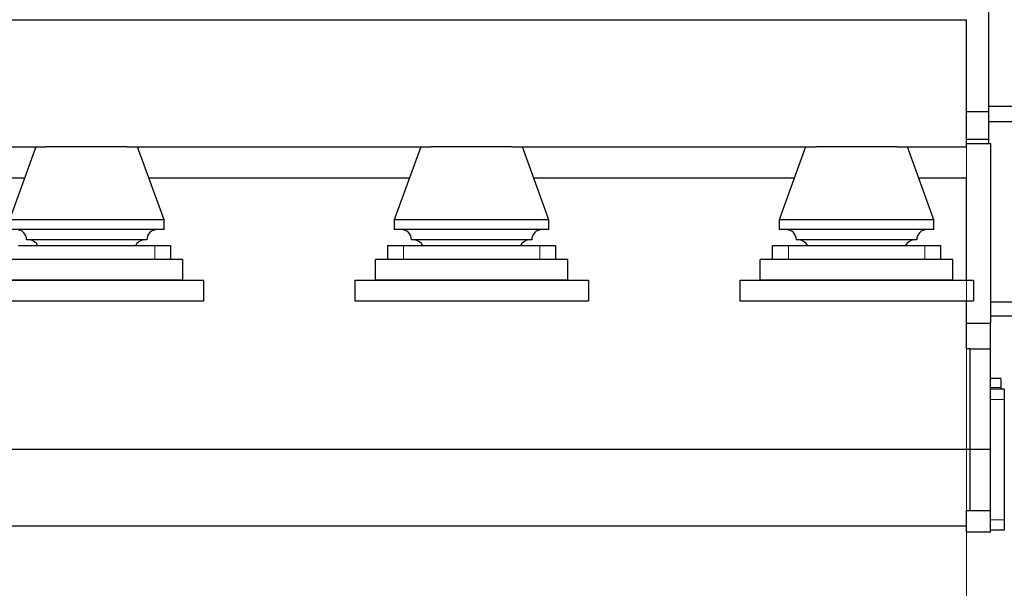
# Model space of a CAD drawing. Header units: inches. Extents: x 0 to 23760, y -13 to 16800.
# Tile 246 of 256: x 20204 to 21636, y 11252 to 12079. Entities that reach past the tile are written whole.
import ezdxf

# ---------------------------------------------------------------- set-up
doc = ezdxf.new("R2010")
doc.units = ezdxf.units.IN
doc.layers.add('1', color=7, linetype='Continuous', true_color=0xffffff)
doc.layers.add('254', color=7, linetype='Continuous', true_color=0xffffff)
doc.styles.add('latin_extended', font='simplex.shx')
doc.dimstyles.get("Standard").update_dxf_attribs({"dimtxt": 0.18, "dimasz": 0.18, "dimexe": 0.18, "dimexo": 0.0625, "dimgap": 0.09, "dimtad": 0, "dimtih": 1, "dimtoh": 1, "dimdec": 4, "dimzin": 0, "dimdsep": 46, "dimtxsty": 'Standard', "dimcen": 0.09, "dimadec": 0, "dimazin": 0, "dimtfac": 1, "dimtdec": 4, "dimtofl": 0, "dimtmove": 0, "dimatfit": 3, "dimfxl": 1, "dimtolj": 1, "dimtzin": 0, "dimarcsym": 0})

# ---------------------------------------------------------------- blocks, each defined once
blk = doc.blocks.new('_U0')
at = {"layer": '254', "color": 3, "linetype": 'Continuous', "lineweight": 13, "transparency": 16777216}
for p, q in [((22562.7, 11976.3), (22562.7, 10536.7)), ((21581.1, 11946.8), (21581.1, 10536.7)), ((21721.1, 10576.7), (22422.7, 10576.7))]:
    blk.add_line(p, q, dxfattribs=at)
at = {"layer": '254', "color": 3, "transparency": 16777216}
for points in [[(21721.1, 10600), (21721.1, 10553.4), (21581.1, 10576.7)], [(22422.7, 10553.4), (22422.7, 10600), (22562.7, 10576.7)]]:
    blk.add_solid(points, dxfattribs=at)
at = {"layer": 'Defpoints', "color": 0, "transparency": 16777216}
for p in [(22562.7, 12016.3), (21581.1, 11986.8), (22562.7, 10576.7)]:
    blk.add_point(p, dxfattribs=at)
at = {"layer": '254', "color": 2, "lineweight": 13, "transparency": 16777216, "insert": (21891.9, 10786.7), "char_height": 140, "attachment_point": 1, "style": 'latin_extended'}
blk.add_mtext('\\A1;982', dxfattribs=at)
blk = doc.blocks.new('_U9')
at = {"layer": '254', "color": 3, "linetype": 'Continuous', "lineweight": 13, "transparency": 16777216}
for p, q in [((16311.1, 11946.8), (16311.1, 10536.7)), ((21581.1, 11946.8), (21581.1, 10536.7)), ((16451.1, 10576.7), (21441.1, 10576.7))]:
    blk.add_line(p, q, dxfattribs=at)
at = {"layer": '254', "color": 3, "transparency": 16777216}
for points in [[(16451.1, 10600), (16451.1, 10553.4), (16311.1, 10576.7)], [(21441.1, 10553.4), (21441.1, 10600), (21581.1, 10576.7)]]:
    blk.add_solid(points, dxfattribs=at)
at = {"layer": 'Defpoints', "color": 0, "transparency": 16777216}
for p in [(16311.1, 11986.8), (21581.1, 11986.8), (21581.1, 10576.7)]:
    blk.add_point(p, dxfattribs=at)
at = {"layer": '254', "color": 2, "lineweight": 13, "transparency": 16777216, "insert": (18699.5, 10786.7), "char_height": 140, "attachment_point": 1, "style": 'latin_extended'}
blk.add_mtext('\\A1;5270', dxfattribs=at)

msp = doc.modelspace()

# ---------------------------------------------------------------- linework, layer by layer
at = {"layer": '1', "color": 2, "linetype": 'Continuous', "lineweight": 25}
for p, q in [((21613.123, 12668.544), (21613.123, 11945.332)), ((16773.977, 12079.332), (21581.123, 12079.332)), ((21581.123, 11894.332), (21581.123, 12079.332)), ((21832.878, 11953.206), (21613.123, 11953.206)), ((21613.123, 11945.332), (21581.123, 11945.332)), ((21613.123, 11945.332), (21613.123, 11905.332)), ((21841.123, 11930.884), (21613.123, 11930.884)), ((21613.123, 11905.332), (21581.123, 11905.332)), ((21613.123, 11905.332), (21613.123, 11899.329)), ((19239.843, 11894.332), (20242.378, 11894.332)), ((20227.123, 11894.332), (20188.623, 11788.332)), ((20359.861, 11894.332), (20242.381, 11894.332)), ((20359.801, 11894.332), (20802.316, 11894.332)), ((20413.623, 11788.332), (20375.123, 11894.332)), ((20787.123, 11894.332), (20748.623, 11788.332)), ((20919.861, 11894.332), (20802.381, 11894.332)), ((20919.82, 11894.332), (21362.336, 11894.332)), ((20973.623, 11788.332), (20935.123, 11894.332)), ((21347.123, 11894.332), (21308.623, 11788.332)), ((21479.861, 11894.332), (21362.381, 11894.332)), ((21479.84, 11894.332), (21581.123, 11894.332)), ((21533.623, 11788.332), (21495.123, 11894.332)), ((21581.123, 11899.332), (21616.123, 11899.332)), ((21616.123, 11899.332), (21616.123, 11638.032)), ((19271.402, 11849.332), (20210.778, 11849.332)), ((20391.418, 11849.332), (20770.703, 11849.332)), ((20951.426, 11849.332), (21330.712, 11849.332)), ((21511.435, 11849.332), (21581.123, 11849.332)), ((21581.123, 11700.333), (21581.123, 11849.332)), ((20413.623, 11788.332), (20188.623, 11788.332)), ((20413.623, 11774.1), (20413.623, 11788.332)), ((20973.623, 11788.332), (20748.623, 11788.332)), ((20748.623, 11788.332), (20748.623, 11774.1)), ((20973.623, 11774.1), (20973.623, 11788.332)), ((21308.623, 11788.332), (21308.623, 11774.1)), ((21533.623, 11788.332), (21308.623, 11788.332)), ((21533.623, 11774.1), (21533.623, 11788.332)), ((20413.623, 11774.1), (20188.623, 11774.1)), ((20973.623, 11774.1), (20748.623, 11774.1)), ((21533.623, 11774.1), (21308.623, 11774.1)), ((20400.317, 11750.332), (20201.93, 11750.332)), ((20388.623, 11759.1), (20213.623, 11759.1)), ((20423.623, 11750.332), (20400.317, 11750.332)), ((20423.623, 11730.332), (20423.623, 11750.332)), ((20761.93, 11750.332), (20738.623, 11750.332)), ((20738.623, 11750.332), (20738.623, 11730.332)), ((20960.317, 11750.332), (20761.93, 11750.332)), ((20948.623, 11759.1), (20773.623, 11759.1)), ((20983.623, 11750.332), (20960.317, 11750.332)), ((20983.623, 11730.332), (20983.623, 11750.332)), ((21298.623, 11750.332), (21298.623, 11730.332)), ((21321.93, 11750.332), (21298.623, 11750.332)), ((21520.317, 11750.332), (21321.93, 11750.332)), ((21508.623, 11759.1), (21333.623, 11759.1)), ((21543.623, 11750.332), (21520.317, 11750.332)), ((21543.623, 11730.332), (21543.623, 11750.332)), ((20441.123, 11730.332), (20161.123, 11730.332)), ((20441.123, 11700.332), (20441.123, 11730.332)), ((21001.123, 11730.332), (20721.123, 11730.332)), ((20721.123, 11700.332), (20721.123, 11730.332)), ((21001.123, 11700.332), (21001.123, 11730.332)), ((21281.123, 11700.332), (21281.123, 11730.332)), ((21561.123, 11730.332), (21281.123, 11730.332)), ((21561.123, 11700.332), (21561.123, 11730.332)), ((20131.123, 11700.332), (20471.123, 11700.332)), ((20441.123, 11700.332), (20161.123, 11700.332)), ((20471.123, 11700.332), (20471.123, 11670.332)), ((20691.123, 11700.332), (21031.123, 11700.332)), ((20691.123, 11700.332), (20691.123, 11670.332)), ((21001.123, 11700.332), (20721.123, 11700.332)), ((21031.123, 11700.332), (21031.123, 11670.332)), ((21251.123, 11700.332), (21251.123, 11670.332)), ((21251.123, 11700.332), (21591.123, 11700.332)), ((21561.123, 11700.332), (21281.123, 11700.332)), ((21591.123, 11700.332), (21591.123, 11670.332)), ((20131.123, 11670.332), (20471.123, 11670.332)), ((20691.123, 11670.332), (21031.123, 11670.332)), ((21251.123, 11670.332), (21591.123, 11670.332)), ((21581.123, 11638.032), (21581.123, 11670.335)), ((21835.123, 11668.288), (21616.124, 11668.288)), ((21835.123, 11648.332), (21616.124, 11648.332)), ((21581.123, 11638.032), (21616.123, 11638.032)), ((21581.123, 11600.694), (21581.123, 11638.032)), ((21616.123, 11600.688), (21616.123, 11638.032)), ((21586.123, 11600.694), (21581.123, 11600.694)), ((21586.123, 11600.694), (21586.123, 11454.793)), ((21586.123, 11600.688), (21616.123, 11600.688)), ((21616.123, 11454.798), (21616.123, 11600.688)), ((21631.123, 11557.332), (21616.123, 11557.332)), ((21631.123, 11557.332), (21631.123, 11544.185)), ((21636.123, 11541.832), (21616.123, 11541.832)), ((21631.123, 11544.185), (21631.123, 11541.832)), ((21636.123, 11541.832), (21636.123, 11526.832)), ((21636.123, 11526.832), (21636.123, 11351.832)), ((16276.123, 11454.793), (21586.123, 11454.793)), ((21586.123, 11454.798), (21616.123, 11454.798)), ((21586.123, 11454.793), (21586.123, 11365.488)), ((21616.123, 11365.498), (21616.123, 11454.798)), ((21581.123, 11334.332), (21581.123, 11365.488)), ((21581.123, 11365.488), (21586.123, 11365.488)), ((21586.123, 11365.498), (21616.123, 11365.498)), ((21616.123, 11334.332), (21616.123, 11365.498)), ((21636.123, 11351.832), (21636.123, 11336.832)), ((16306.123, 11343.332), (21581.123, 11343.332)), ((21581.123, 11334.332), (21616.123, 11334.332)), ((21636.123, 11336.832), (21616.123, 11336.832))]:
    msp.add_line(p, q, dxfattribs=at)
at = {"layer": '1', "color": 110, "linetype": 'Continuous', "lineweight": 13}
for p, q in [((20400.317, 11730.332), (20400.317, 11750.332)), ((20761.93, 11730.332), (20761.93, 11750.332)), ((20960.317, 11730.332), (20960.317, 11750.332)), ((21321.93, 11730.332), (21321.93, 11750.332)), ((21520.317, 11730.332), (21520.317, 11750.332)), ((21631.123, 11544.185), (21616.123, 11544.185)), ((21636.123, 11526.832), (21616.123, 11526.832)), ((21636.123, 11351.832), (21616.123, 11351.832))]:
    msp.add_line(p, q, dxfattribs=at)
at = {"layer": '1', "color": 2, "linetype": 'Continuous', "lineweight": 25}
for centre, start, end in [((20198.623, 11759.1), 0, 90), ((20403.623, 11759.1), 90, 180), ((20758.623, 11759.1), 0, 90), ((20963.623, 11759.1), 90, 180), ((21318.623, 11759.1), 0, 90), ((21523.623, 11759.1), 90, 180), ((20216.458, 11744.146), 24.359101, 85.546788), ((20385.788, 11744.146), 94.453212, 155.640899), ((20776.458, 11744.146), 24.359101, 85.546788), ((20945.788, 11744.146), 94.453212, 155.640899), ((21336.458, 11744.146), 24.359101, 85.546788), ((21505.788, 11744.146), 94.453212, 155.640899)]:
    msp.add_arc(centre, 15, start, end, dxfattribs=at)

# ---------------------------------------------------------------- dimensions: what is measured, and where the dimension line sits
at = {"layer": '254', "color": 2, "linetype": 'Continuous', "lineweight": 13}
for base, p1, p2, override, picture, middle in [((22562.705, 10576.686), (21581.123, 11986.832), (22562.705, 12016.332), {"dimscale": 40, "dimtxt": 3.5, "dimasz": 3.5, "dimexe": 1, "dimexo": 1, "dimgap": 1.75, "dimtad": 1, "dimtih": 1, "dimtoh": 0, "dimdec": 0, "dimlfac": 1, "dimzin": 8, "dimdsep": 46, "dimlunit": 2, "dimtxsty": 'latin_extended', "dimsah": 1, "dimse1": 0, "dimse2": 0, "dimsd1": 0, "dimsd2": 0, "dimclrd": 3, "dimclre": 3, "dimclrt": 2, "dimtol": 0, "dimtm": -0.1, "dimtfac": 0.714286, "dimtdec": 3, "dimtofl": 1, "dimtmove": 0, "dimtzin": 8, "dimlwd": 13, "dimlwe": 13}, '_U0', (22071.914, 10576.686)), ((21581.123, 10576.686), (16311.123, 11986.832), (21581.123, 11986.832), {"dimscale": 40, "dimtxt": 3.5, "dimasz": 3.5, "dimexe": 1, "dimexo": 1, "dimgap": 1.75, "dimtad": 1, "dimtih": 1, "dimtoh": 0, "dimdec": 2, "dimlfac": 1, "dimzin": 8, "dimdsep": 46, "dimlunit": 2, "dimtxsty": 'latin_extended', "dimsah": 1, "dimse1": 0, "dimse2": 0, "dimsd1": 0, "dimsd2": 0, "dimclrd": 3, "dimclre": 3, "dimclrt": 2, "dimtol": 0, "dimtm": -0.1, "dimtfac": 0.714286, "dimtdec": 3, "dimtofl": 1, "dimtmove": 0, "dimtzin": 8, "dimlwd": 13, "dimlwe": 13}, '_U9', (18946.123, 10576.686))]:
    dim = msp.add_linear_dim(base=base, p1=p1, p2=p2, dimstyle='Standard', override=override, dxfattribs=at)
    dim.commit()
    dim.dimension.update_dxf_attribs({"geometry": picture, "text_midpoint": middle, "dimtype": 160})

doc.saveas('drawing.dxf')
